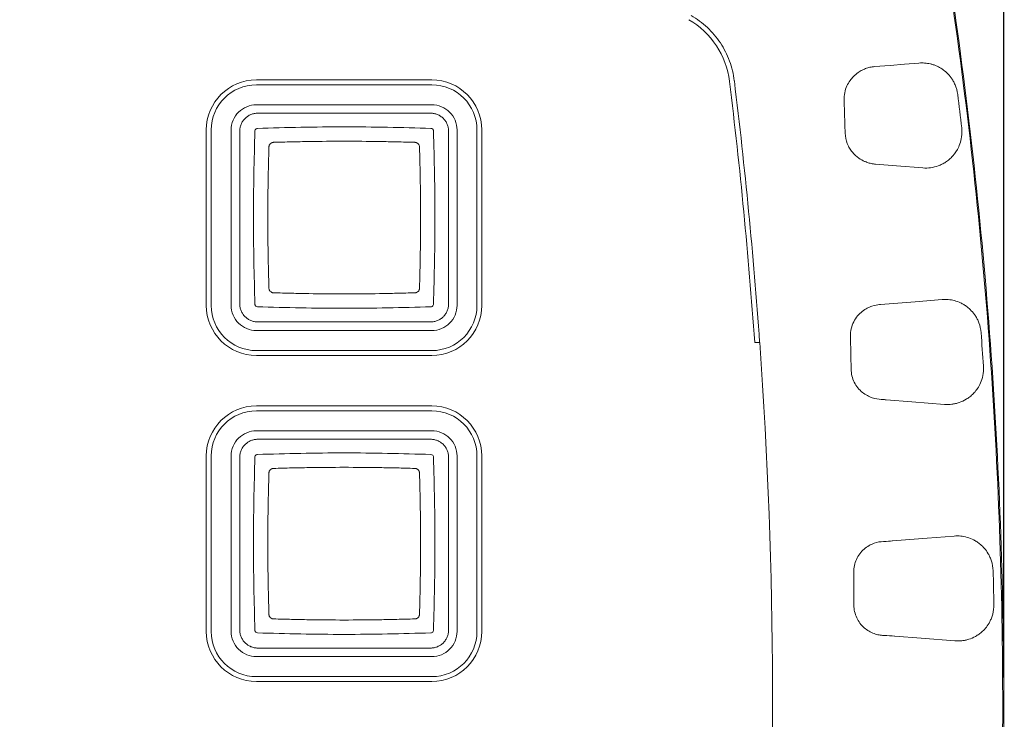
# Model space of a CAD drawing. Header units: inches. Extents: x 0.3 to 21.7, y 0.2 to 16.6.
# Tile 11 of 18: x 10.7 to 12.7, y 11.3 to 12.8. Entities that reach past the tile are written whole.
import ezdxf

# ---------------------------------------------------------------- set-up
doc = ezdxf.new("R2010")
doc.units = ezdxf.units.IN
doc.header["$MEASUREMENT"] = 0
doc.layers.add('DIM', color=176, linetype='Continuous')
doc.styles.add('SLDTEXTSTYLE0', font='TXT', dxfattribs={"width": 0.605})
doc.dimstyles.new('SLDDIMSTYLE0', dxfattribs={"dimtxt": 0.125, "dimasz": 0.118, "dimexe": 0, "dimexo": 0.0625, "dimgap": 0.03125, "dimtad": 0, "dimtih": 1, "dimtoh": 1, "dimdec": 3, "dimrnd": 1e-09, "dimzin": 12, "dimdsep": 46, "dimtxsty": 'SLDTEXTSTYLE0', "dimsah": 1, "dimcen": 0.09, "dimadec": 0, "dimazin": 0, "dimtfac": 1, "dimtdec": 3, "dimtofl": 0, "dimtmove": 0, "dimatfit": 3, "dimfxl": 0, "dimtolj": 1, "dimtzin": 12, "dimarcsym": 0})

# ---------------------------------------------------------------- blocks, each defined once
blk = doc.blocks.new('*D1')
at = {"layer": 'DIM'}
for p, q in [((4.4785, 11.4333), (4.4785, 14.2309)), ((12.6776, 11.4333), (12.6776, 14.2309)), ((4.4785, 14.2009), (8.3008, 14.2009)), ((12.6776, 14.2009), (8.8553, 14.2009))]:
    blk.add_line(p, q, dxfattribs=at)
for points in [[(4.4785, 14.2009), (4.5965, 14.1694), (4.5965, 14.2324)], [(12.6776, 14.2009), (12.5596, 14.2324), (12.5596, 14.1694)]]:
    blk.add_solid(points, dxfattribs=at)
at = {"layer": 'DIM', "insert": (8.3633, 14.2661), "char_height": 0.125, "attachment_point": 1, "style": 'SLDTEXTSTYLE0'}
blk.add_mtext('8.199', dxfattribs=at)

msp = doc.modelspace()

# ---------------------------------------------------------------- linework, layer by layer
at = {"color": 7, "linetype": 'Continuous', "lineweight": 15}
for p, q in [((11.1441, 12.6596), (11.5041, 12.6596)), ((11.1441, 12.6496), (11.5041, 12.6496)), ((11.5041, 12.6085), (11.1441, 12.6085)), ((11.1472, 12.5913), (11.5015, 12.5913)), ((11.0413, 12.1968), (11.0413, 12.5568)), ((11.0513, 12.1968), (11.0513, 12.5568)), ((11.0924, 12.5568), (11.0924, 12.1968)), ((11.11, 12.2), (11.11, 12.5541)), ((11.5386, 12.5541), (11.5386, 12.2)), ((11.5558, 12.1968), (11.5558, 12.5568)), ((11.5968, 12.5568), (11.5968, 12.1968)), ((11.6068, 12.5568), (11.6068, 12.1968)), ((11.5015, 12.1628), (11.1472, 12.1628)), ((11.1441, 12.1451), (11.5041, 12.1451)), ((11.5041, 12.1041), (11.1441, 12.1041)), ((12.177, 12.1209), (12.1666, 12.1209)), ((11.5041, 12.0941), (11.1441, 12.0941)), ((11.1441, 11.9906), (11.5041, 11.9906)), ((11.1441, 11.9806), (11.5041, 11.9806)), ((11.5041, 11.9395), (11.1441, 11.9395)), ((11.1472, 11.9221), (11.5015, 11.9221)), ((11.0413, 11.5278), (11.0413, 11.8878)), ((11.0513, 11.5278), (11.0513, 11.8878)), ((11.0924, 11.8878), (11.0924, 11.5278)), ((11.11, 11.5308), (11.11, 11.885)), ((11.5386, 11.885), (11.5386, 11.5308)), ((11.5558, 11.5278), (11.5558, 11.8878)), ((11.5968, 11.8878), (11.5968, 11.5278)), ((11.6068, 11.8878), (11.6068, 11.5278)), ((11.1441, 11.4761), (11.5041, 11.4761)), ((11.5015, 11.4937), (11.1472, 11.4937)), ((11.5041, 11.4351), (11.1441, 11.4351)), ((11.5041, 11.4251), (11.1441, 11.4251))]:
    msp.add_line(p, q, dxfattribs=at)
at = {"color": 7, "linetype": 'Continuous', "lineweight": 15, "flags": 128}
for points in [[(12.4124, 12.6869), (12.4445, 12.6894), (12.4741, 12.6918), (12.5037, 12.6942)], [(12.5118, 12.4789), (12.4573, 12.4832), (12.4144, 12.4866)], [(12.4245, 12.1987), (12.4956, 12.2044), (12.5514, 12.2089)], [(12.5563, 11.9937), (12.4892, 11.999), (12.4364, 12.0032)], [(12.4495, 11.7134), (12.5203, 11.7191), (12.576, 11.7235)], [(12.5776, 11.5084), (12.5083, 11.514), (12.4539, 11.5183)]]:
    msp.add_lwpolyline(points, dxfattribs=at)
at = {"color": 7, "linetype": 'Continuous', "lineweight": 15}
for centre, radius, start, end in [((11.9463, 12.636), 0.1699, 6.9703, 60.002), ((11.1441, 12.5568), 0.1027, 90, 180), ((11.1441, 12.5568), 0.0927, 90, 180), ((11.5041, 12.5568), 0.1027, 0, 90), ((11.5041, 12.5568), 0.0927, 0, 90), ((1.6221, 11.3733), 10.571, 4.05533, 6.97251), ((1.6221, 11.3733), 10.581, 4.05149, 6.97251), ((11.1441, 12.1968), 0.1027, 180, 270), ((11.1441, 12.1968), 0.0927, 180, 270), ((11.5041, 12.1968), 0.0927, 270, 360), ((11.5041, 12.1968), 0.1027, 270, 360), ((1.6221, 11.3733), 10.5813, 356.40798, 4.05136), ((11.1441, 11.8878), 0.1027, 90, 180), ((11.1441, 11.8878), 0.0927, 90, 180), ((11.5041, 11.8878), 0.1027, 0, 90), ((11.5041, 11.8878), 0.0927, 0, 90), ((11.1441, 11.5278), 0.1027, 180, 270), ((11.1441, 11.5278), 0.0927, 180, 270), ((11.5041, 11.5278), 0.0927, 270, 360), ((11.5041, 11.5278), 0.1027, 270, 360)]:
    msp.add_arc(centre, radius, start, end, dxfattribs=at)
for points, knots in [([(8.5307, 13.5042), (9.5141, 13.5042), (10.4975, 13.5042), (11.6038, 13.5042), (11.7267, 13.5042), (11.9111, 13.5042), (11.9725, 13.5042), (12.0494, 13.5042), (12.0647, 13.5042), (12.0954, 13.5042), (12.111, 13.5041), (12.157, 13.5007), (12.187, 13.4952), (12.2456, 13.478), (12.2745, 13.4661), (12.3281, 13.437), (12.3533, 13.4198), (12.4002, 13.3797), (12.4212, 13.3574), (12.4582, 13.3089), (12.4743, 13.2823), (12.5004, 13.2269), (12.5104, 13.1981), (12.5208, 13.1533), (12.5232, 13.1381), (12.5285, 13.1078), (12.5311, 13.0926), (12.544, 13.0169), (12.5538, 12.9562), (12.5998, 12.6523), (12.6278, 12.4078), (12.666, 11.918), (12.6762, 11.6726), (12.6788, 11.1807), (12.6711, 10.9352), (12.6381, 10.4451), (12.6126, 10.2003), (12.5698, 9.8958), (12.5607, 9.835), (12.5462, 9.7439), (12.5412, 9.7136), (12.531, 9.6529), (12.5263, 9.6227), (12.5083, 9.5319), (12.4829, 9.4733), (12.4287, 9.3979), (12.4076, 9.3744), (12.3613, 9.333), (12.3363, 9.3148), (12.255, 9.2686), (12.1946, 9.2497), (12.101, 9.2415), (12.0698, 9.2425), (12.0074, 9.2425), (11.9762, 9.2425), (11.8204, 9.2425), (11.6957, 9.2425), (11.0721, 9.2425), (10.5733, 9.2425), (9.8251, 9.2425), (9.5757, 9.2425), (9.2016, 9.2425), (9.0769, 9.2425), (8.8898, 9.2425), (8.8275, 9.2425), (8.7339, 9.2425), (8.7028, 9.2425), (8.656, 9.2425), (8.6404, 9.2425), (8.6092, 9.2425), (8.5934, 9.2425), (8.5781, 9.2425)], [0.5, 0.5, 0.5, 0.5, 0.625, 0.625, 0.640625, 0.640625, 0.6484375, 0.6484375, 0.6503906, 0.6503906, 0.6523438, 0.6523438, 0.65625, 0.65625, 0.6601563, 0.6601563, 0.6640625, 0.6640625, 0.6679688, 0.6679688, 0.671875, 0.671875, 0.6757813, 0.6757813, 0.6777344, 0.6777344, 0.6796875, 0.6796875, 0.6875, 0.6875, 0.71875, 0.71875, 0.75, 0.75, 0.78125, 0.78125, 0.8125, 0.8125, 0.8203125, 0.8203125, 0.8242188, 0.8242188, 0.828125, 0.828125, 0.8359375, 0.8359375, 0.8398438, 0.8398438, 0.84375, 0.84375, 0.8515625, 0.8515625, 0.8554688, 0.8554688, 0.859375, 0.859375, 0.875, 0.875, 0.9375, 0.9375, 0.96875, 0.96875, 0.984375, 0.984375, 0.9921875, 0.9921875, 0.9960938, 0.9960938, 0.9980469, 0.9980469, 1, 1, 1, 1]), ([(8.5781, 13.5021), (9.5526, 13.5021), (10.6489, 13.5021), (11.7451, 13.5021), (11.9278, 13.5021), (11.9888, 13.5021), (12.0649, 13.5021), (12.0801, 13.5022), (12.1029, 13.5019), (12.1105, 13.5018), (12.1257, 13.501), (12.1332, 13.5003), (12.1557, 13.4979), (12.1707, 13.4955), (12.2004, 13.4891), (12.2152, 13.485), (12.2588, 13.4706), (12.2864, 13.4582), (12.3255, 13.4353), (12.3382, 13.427), (12.3627, 13.4089), (12.3747, 13.3991), (12.4084, 13.3683), (12.4285, 13.3456), (12.455, 13.3084), (12.4633, 13.2954), (12.4783, 13.2688), (12.4851, 13.2551), (12.4971, 13.2273), (12.5024, 13.2131), (12.5114, 13.1841), (12.5152, 13.1692), (12.5196, 13.1466), (12.521, 13.1391), (12.5236, 13.1239), (12.5249, 13.1164), (12.5288, 13.0937), (12.5314, 13.0786), (12.5442, 13.0029), (12.5538, 12.9423), (12.5812, 12.7602), (12.5972, 12.6383), (12.6248, 12.3945), (12.6364, 12.2726), (12.6644, 11.9067), (12.6743, 11.6627), (12.6765, 11.1745), (12.6688, 10.9304), (12.6357, 10.4419), (12.6102, 10.1973), (12.5673, 9.8933), (12.5582, 9.8326), (12.5437, 9.7416), (12.5387, 9.7114), (12.5311, 9.6659), (12.5286, 9.6508), (12.5247, 9.6281), (12.5234, 9.6205), (12.5207, 9.6054), (12.5193, 9.5979), (12.5116, 9.5604), (12.5023, 9.5312), (12.4837, 9.4887), (12.4766, 9.4747), (12.4612, 9.4478), (12.4528, 9.4348), (12.4346, 9.4099), (12.4249, 9.3979), (12.4041, 9.375), (12.3929, 9.364), (12.358, 9.333), (12.3329, 9.3151), (12.2925, 9.2924), (12.2784, 9.2855), (12.2498, 9.2733), (12.2352, 9.268), (12.191, 9.2545), (12.1606, 9.2486), (12.1217, 9.2454), (12.1139, 9.245), (12.0983, 9.2445), (12.0905, 9.2444), (12.0671, 9.2444), (12.0516, 9.2446), (12.0048, 9.2446), (11.8491, 9.2446), (10.6964, 9.2446), (9.5749, 9.2446), (8.5781, 9.2446)], [0, 0, 0, 0, 0.25, 0.28125, 0.28125, 0.296875, 0.296875, 0.300781, 0.300781, 0.302734, 0.302734, 0.304688, 0.304688, 0.308594, 0.308594, 0.3125, 0.3125, 0.320313, 0.320313, 0.324219, 0.324219, 0.328125, 0.328125, 0.335938, 0.335938, 0.339844, 0.339844, 0.34375, 0.34375, 0.347656, 0.347656, 0.351563, 0.351563, 0.353516, 0.353516, 0.355469, 0.355469, 0.359375, 0.359375, 0.375, 0.375, 0.40625, 0.40625, 0.4375, 0.4375, 0.5, 0.5, 0.5625, 0.5625, 0.625, 0.625, 0.640625, 0.640625, 0.648438, 0.648438, 0.652344, 0.652344, 0.654297, 0.654297, 0.65625, 0.65625, 0.664063, 0.664063, 0.667969, 0.667969, 0.671875, 0.671875, 0.675781, 0.675781, 0.679688, 0.679688, 0.6875, 0.6875, 0.691406, 0.691406, 0.695313, 0.695313, 0.703125, 0.703125, 0.705078, 0.705078, 0.707031, 0.707031, 0.710938, 0.710938, 0.71875, 0.75, 1, 1, 1, 1]), ([(12.1248, 12.6578), (12.1231, 12.6717), (12.1198, 12.6852), (12.1101, 12.7114), (12.1039, 12.7238), (12.0886, 12.7468), (12.0795, 12.7576), (12.0594, 12.7765), (12.0483, 12.7848), (12.0362, 12.7918)], [0, 0, 0, 0, 0.25, 0.25, 0.5, 0.5, 0.75, 0.75, 1, 1, 1, 1]), ([(12.5037, 12.6942), (12.5075, 12.6945), (12.5114, 12.6945), (12.5191, 12.6939), (12.523, 12.6933), (12.529, 12.6919), (12.531, 12.6913), (12.5351, 12.69), (12.5371, 12.6892), (12.5413, 12.6874), (12.5434, 12.6864), (12.5476, 12.6841), (12.5497, 12.6828), (12.5519, 12.6813)], [0.003285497, 0.003285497, 0.003285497, 0.003285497, 0.003960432, 0.003960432, 0.004635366, 0.004635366, 0.004972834, 0.004972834, 0.005310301, 0.005310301, 0.005647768, 0.005647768, 0.005985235, 0.005985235, 0.005985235, 0.005985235]), ([(12.3693, 12.6664), (12.37, 12.6671), (12.3707, 12.6678), (12.3713, 12.6684), (12.372, 12.6691), (12.3727, 12.6697), (12.3733, 12.6702), (12.3744, 12.6712), (12.3755, 12.672), (12.3764, 12.6728)], [0.0000000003, 0.0000000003, 0.0000000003, 0.0000000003, 0.0001254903, 0.0001254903, 0.0001254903, 0.0002509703, 0.0002509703, 0.0002509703, 0.0004605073, 0.0004605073, 0.0004605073, 0.0004605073]), ([(12.3764, 12.6728), (12.3793, 12.6751), (12.3823, 12.677), (12.3881, 12.6803), (12.3911, 12.6816), (12.3971, 12.6839), (12.4001, 12.6848), (12.4062, 12.6861), (12.4093, 12.6866), (12.4124, 12.6869)], [0.001566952, 0.001566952, 0.001566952, 0.001566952, 0.002117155, 0.002117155, 0.002667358, 0.002667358, 0.003217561, 0.003217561, 0.003767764, 0.003767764, 0.003767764, 0.003767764]), ([(12.5519, 12.6813), (12.5549, 12.6792), (12.5579, 12.6768), (12.5639, 12.6711), (12.5668, 12.6678), (12.5712, 12.6618), (12.5726, 12.6596), (12.5753, 12.6549), (12.5766, 12.6523), (12.5802, 12.6438), (12.5823, 12.6369), (12.5832, 12.6296)], [0, 0, 0, 0, 0.25, 0.25, 0.5, 0.5, 0.625, 0.625, 0.75, 0.75, 1, 1, 1, 1]), ([(12.35, 12.6179), (12.3498, 12.6232), (12.3503, 12.6283), (12.3524, 12.6383), (12.3539, 12.6429), (12.3597, 12.6554), (12.3647, 12.6618), (12.3693, 12.6664)], [0, 0, 0, 0, 0.25, 0.25, 0.5, 0.5, 1, 1, 1, 1]), ([(11.1441, 12.6085), (11.1373, 12.6085), (11.1305, 12.6072), (11.118, 12.602), (11.1123, 12.5982), (11.1027, 12.5886), (11.0989, 12.5829), (11.0937, 12.5704), (11.0924, 12.5636), (11.0924, 12.5568)], [0, 0, 0, 0, 0.25, 0.25, 0.5, 0.5, 0.75, 0.75, 1, 1, 1, 1]), ([(11.5558, 12.5568), (11.5558, 12.5636), (11.5544, 12.5704), (11.5492, 12.5829), (11.5454, 12.5886), (11.5358, 12.5982), (11.5301, 12.602), (11.5176, 12.6072), (11.5108, 12.6085), (11.5041, 12.6085)], [0, 0, 0, 0, 0.25, 0.25, 0.5, 0.5, 0.75, 0.75, 1, 1, 1, 1]), ([(12.3523, 12.55), (12.352, 12.5575), (12.3518, 12.565), (12.3515, 12.5724), (12.3513, 12.58), (12.351, 12.5876), (12.3508, 12.5952), (12.3505, 12.6027), (12.3503, 12.6103), (12.35, 12.6179)], [0, 0, 0, 0, 0.000571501, 0.000571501, 0.000571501, 0.001151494, 0.001151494, 0.001151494, 0.001731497, 0.001731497, 0.001731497, 0.001731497]), ([(11.11, 12.5541), (11.1101, 12.5553), (11.1101, 12.5578), (11.1107, 12.5614), (11.1116, 12.5649), (11.1132, 12.5695), (11.1161, 12.5749), (11.1207, 12.5805), (11.1264, 12.5852), (11.1329, 12.5886), (11.1399, 12.5909), (11.1447, 12.5911), (11.1472, 12.5913)], [0, 0, 0, 0, 0.062928, 0.125203, 0.187431, 0.250218, 0.374994, 0.500146, 0.624922, 0.750075, 0.874754, 1, 1, 1, 1]), ([(11.5015, 12.5913), (11.5027, 12.5912), (11.5052, 12.5912), (11.5088, 12.5906), (11.5123, 12.5897), (11.5169, 12.5881), (11.5223, 12.5852), (11.5279, 12.5806), (11.5326, 12.5749), (11.536, 12.5684), (11.5382, 12.5614), (11.5385, 12.5566), (11.5386, 12.5541)], [0, 0, 0, 0, 0.062928, 0.125203, 0.187431, 0.250218, 0.374994, 0.500146, 0.624922, 0.750075, 0.874754, 1, 1, 1, 1]), ([(11.1412, 12.555), (11.1395, 12.4958), (11.1381, 12.4364), (11.1381, 12.3177), (11.1395, 12.2583), (11.1412, 12.199)], [0, 0, 0, 0, 0.5, 0.5, 1, 1, 1, 1]), ([(11.1452, 12.5599), (11.1443, 12.5597), (11.1434, 12.5592), (11.1428, 12.5585), (11.1418, 12.5576), (11.1413, 12.5563), (11.1412, 12.555)], [0, 0, 0, 0, 0.0000688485, 0.0000688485, 0.0000688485, 0.000164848, 0.000164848, 0.000164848, 0.000164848]), ([(11.5024, 12.56), (11.4432, 12.5618), (11.3837, 12.5632), (11.2649, 12.5632), (11.2055, 12.5618), (11.1462, 12.56)], [0, 0, 0, 0, 0.5, 0.5, 1, 1, 1, 1]), ([(11.5073, 12.5561), (11.507, 12.557), (11.5066, 12.5579), (11.5059, 12.5585), (11.505, 12.5594), (11.5037, 12.56), (11.5024, 12.56)], [0, 0, 0, 0, 0.000068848, 0.000068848, 0.000068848, 0.000164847, 0.000164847, 0.000164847, 0.000164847]), ([(11.5074, 12.199), (11.5092, 12.2583), (11.5106, 12.3177), (11.5106, 12.4364), (11.5092, 12.4958), (11.5074, 12.555)], [0, 0, 0, 0, 0.5, 0.5, 1, 1, 1, 1]), ([(12.3919, 12.4924), (12.3883, 12.494), (12.3843, 12.4961), (12.3756, 12.5022), (12.3711, 12.5061), (12.3649, 12.5137), (12.363, 12.5164), (12.3595, 12.5222), (12.3579, 12.5254), (12.354, 12.5354), (12.3525, 12.5427), (12.3523, 12.55)], [0, 0, 0, 0, 0.25, 0.25, 0.5, 0.5, 0.625, 0.625, 0.75, 0.75, 1, 1, 1, 1]), ([(12.5918, 12.5518), (12.5917, 12.5455), (12.5909, 12.5399), (12.5885, 12.5301), (12.5869, 12.5259), (12.5817, 12.5144), (12.5776, 12.5086), (12.5733, 12.5037)], [0, 0, 0, 0, 0.25, 0.25, 0.5, 0.5, 1, 1, 1, 1]), ([(11.1794, 12.5315), (11.1788, 12.5314), (11.1775, 12.5313), (11.1752, 12.5305), (11.1725, 12.5288), (11.1708, 12.5261), (11.17, 12.5238), (11.1699, 12.5225), (11.1698, 12.5219)], [0, 0, 0, 0, 0.125307, 0.250549, 0.499795, 0.748949, 0.874442, 1, 1, 1, 1]), ([(11.1794, 12.5315), (11.1917, 12.5318), (11.2159, 12.5324), (11.2642, 12.5333), (11.3243, 12.5339), (11.3845, 12.5333), (11.4328, 12.5324), (11.4569, 12.5318), (11.4693, 12.5315)], [0, 0, 0, 0, 0.127967, 0.250005, 0.5, 0.749995, 0.872054, 1, 1, 1, 1]), ([(11.4788, 12.5219), (11.4788, 12.5225), (11.4787, 12.5238), (11.4779, 12.5261), (11.4761, 12.5288), (11.4735, 12.5305), (11.4711, 12.5313), (11.4699, 12.5314), (11.4693, 12.5315)], [0, 0, 0, 0, 0.125558, 0.251051, 0.500205, 0.749451, 0.874693, 1, 1, 1, 1]), ([(11.1698, 12.2322), (11.1695, 12.2445), (11.1689, 12.2686), (11.1679, 12.3169), (11.1674, 12.377), (11.1679, 12.4371), (11.1689, 12.4854), (11.1695, 12.5095), (11.1698, 12.5219)], [0, 0, 0, 0, 0.1279446, 0.2500052, 0.5000004, 0.7499951, 0.8720349, 1, 1, 1, 1]), ([(11.4788, 12.5219), (11.4792, 12.5095), (11.4798, 12.4854), (11.4807, 12.4371), (11.4813, 12.377), (11.4807, 12.3169), (11.4798, 12.2686), (11.4792, 12.2445), (11.4788, 12.2322)], [0, 0, 0, 0, 0.127942, 0.250005, 0.5, 0.749995, 0.872052, 1, 1, 1, 1]), ([(12.397, 12.4904), (12.3965, 12.4906), (12.3961, 12.4907), (12.3957, 12.4909), (12.3953, 12.491), (12.3948, 12.4912), (12.3944, 12.4914), (12.3936, 12.4917), (12.3928, 12.4921), (12.3919, 12.4924)], [0, 0, 0, 0, 0.0000752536, 0.0000752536, 0.0000752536, 0.0001505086, 0.0001505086, 0.0001505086, 0.0002851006, 0.0002851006, 0.0002851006, 0.0002851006]), ([(12.4144, 12.4866), (12.4116, 12.4868), (12.4087, 12.4873), (12.4029, 12.4885), (12.3999, 12.4893), (12.397, 12.4904)], [0.0029505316, 0.0029505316, 0.0029505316, 0.0029505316, 0.0034432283, 0.0034432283, 0.0039359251, 0.0039359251, 0.0039359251, 0.0039359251]), ([(12.5733, 12.5037), (12.5708, 12.5009), (12.5684, 12.4986), (12.5634, 12.4944), (12.5609, 12.4925), (12.5559, 12.4892), (12.5534, 12.4878), (12.5484, 12.4853), (12.5458, 12.4842), (12.538, 12.4813), (12.5329, 12.4801), (12.5224, 12.4787), (12.5172, 12.4785), (12.5118, 12.4789)], [0.001170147, 0.001170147, 0.001170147, 0.001170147, 0.001643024, 0.001643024, 0.0021159, 0.0021159, 0.002588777, 0.002588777, 0.003061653, 0.003061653, 0.004007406, 0.004007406, 0.004953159, 0.004953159, 0.004953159, 0.004953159]), ([(11.1698, 12.2322), (11.1699, 12.2316), (11.17, 12.2303), (11.1708, 12.2279), (11.1725, 12.2253), (11.1752, 12.2236), (11.1775, 12.2228), (11.1788, 12.2227), (11.1794, 12.2226)], [0, 0, 0, 0, 0.125558, 0.251051, 0.500205, 0.749451, 0.874693, 1, 1, 1, 1]), ([(11.4693, 12.2226), (11.4699, 12.2227), (11.4711, 12.2228), (11.4735, 12.2236), (11.4761, 12.2253), (11.4779, 12.228), (11.4787, 12.2303), (11.4788, 12.2316), (11.4788, 12.2322)], [0, 0, 0, 0, 0.125558, 0.251051, 0.500205, 0.749451, 0.874693, 1, 1, 1, 1]), ([(11.4693, 12.2226), (11.4569, 12.2223), (11.4328, 12.2217), (11.3845, 12.2207), (11.3243, 12.2201), (11.2642, 12.2207), (11.2159, 12.2217), (11.1917, 12.2223), (11.1794, 12.2226)], [0, 0, 0, 0, 0.127942, 0.250005, 0.5, 0.749995, 0.872046, 1, 1, 1, 1]), ([(12.5514, 12.2089), (12.5555, 12.2092), (12.5597, 12.2092), (12.568, 12.2084), (12.5722, 12.2077), (12.5806, 12.2055), (12.5848, 12.204), (12.5913, 12.2009), (12.5935, 12.1997), (12.5979, 12.1971), (12.6002, 12.1956), (12.6025, 12.1938)], [0.003755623, 0.003755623, 0.003755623, 0.003755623, 0.004488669, 0.004488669, 0.005221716, 0.005221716, 0.005954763, 0.005954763, 0.006321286, 0.006321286, 0.006687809, 0.006687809, 0.006687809, 0.006687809]), ([(11.0924, 12.1968), (11.0924, 12.1901), (11.0937, 12.1833), (11.0989, 12.1708), (11.1027, 12.1651), (11.1123, 12.1555), (11.118, 12.1517), (11.1305, 12.1465), (11.1373, 12.1451), (11.1441, 12.1451)], [0, 0, 0, 0, 0.25, 0.25, 0.5, 0.5, 0.75, 0.75, 1, 1, 1, 1]), ([(11.1472, 12.1628), (11.1459, 12.1628), (11.1435, 12.1629), (11.1399, 12.1635), (11.1364, 12.1644), (11.1318, 12.166), (11.1264, 12.1689), (11.1207, 12.1735), (11.1161, 12.1792), (11.1127, 12.1856), (11.1104, 12.1927), (11.1102, 12.1975), (11.11, 12.2)], [0, 0, 0, 0, 0.062928, 0.125203, 0.187431, 0.250218, 0.374994, 0.500146, 0.624922, 0.750075, 0.874754, 1, 1, 1, 1]), ([(11.1414, 12.1979), (11.1416, 12.1971), (11.1421, 12.1962), (11.1428, 12.1955), (11.1437, 12.1946), (11.145, 12.1941), (11.1462, 12.194)], [0, 0, 0, 0, 0.0000688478, 0.0000688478, 0.0000688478, 0.000164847, 0.000164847, 0.000164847, 0.000164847]), ([(11.1462, 12.194), (11.2055, 12.1922), (11.2649, 12.1908), (11.3837, 12.1908), (11.4432, 12.1922), (11.5024, 12.194)], [0, 0, 0, 0, 0.5, 0.5, 1, 1, 1, 1]), ([(11.5386, 12.2), (11.5386, 12.1987), (11.5385, 12.1963), (11.538, 12.1927), (11.5371, 12.1892), (11.5355, 12.1846), (11.5326, 12.1792), (11.5279, 12.1735), (11.5223, 12.1689), (11.5158, 12.1654), (11.5088, 12.1632), (11.5039, 12.1629), (11.5015, 12.1628)], [0, 0, 0, 0, 0.062928, 0.125203, 0.187431, 0.250218, 0.374994, 0.500146, 0.624922, 0.750075, 0.874754, 1, 1, 1, 1]), ([(11.5035, 12.1942), (11.5044, 12.1944), (11.5052, 12.1949), (11.5059, 12.1956), (11.5068, 12.1965), (11.5074, 12.1978), (11.5074, 12.199)], [0, 0, 0, 0, 0.0000688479, 0.0000688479, 0.0000688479, 0.000164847, 0.000164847, 0.000164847, 0.000164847]), ([(11.5041, 12.1451), (11.5108, 12.1451), (11.5176, 12.1465), (11.5301, 12.1517), (11.5358, 12.1555), (11.5454, 12.1651), (11.5492, 12.1708), (11.5544, 12.1833), (11.5558, 12.1901), (11.5558, 12.1968)], [0, 0, 0, 0, 0.25, 0.25, 0.5, 0.5, 0.75, 0.75, 1, 1, 1, 1]), ([(12.3631, 12.1337), (12.363, 12.1389), (12.3636, 12.1439), (12.3658, 12.1539), (12.3676, 12.1587), (12.372, 12.1675), (12.3748, 12.1716), (12.3807, 12.1788), (12.384, 12.1819), (12.3942, 12.1898), (12.4011, 12.1931), (12.4133, 12.1972), (12.4186, 12.1981), (12.4228, 12.1985)], [0, 0, 0, 0, 0.125, 0.125, 0.25, 0.25, 0.375, 0.375, 0.5, 0.5, 0.75, 0.75, 1, 1, 1, 1]), ([(12.4228, 12.1985), (12.4229, 12.1985), (12.4229, 12.1985), (12.4229, 12.1985), (12.423, 12.1985), (12.423, 12.1985), (12.4231, 12.1985), (12.4231, 12.1985), (12.4232, 12.1985), (12.4233, 12.1985)], [0.00000000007, 0.00000000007, 0.00000000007, 0.00000000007, 0.00000685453, 0.00000685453, 0.00000685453, 0.00001370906, 0.00001370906, 0.00001370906, 0.00002734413, 0.00002734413, 0.00002734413, 0.00002734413]), ([(12.6025, 12.1938), (12.6054, 12.1916), (12.6083, 12.189), (12.6139, 12.183), (12.6167, 12.1796), (12.6208, 12.1734), (12.6221, 12.1712), (12.6245, 12.1663), (12.6257, 12.1637), (12.6289, 12.155), (12.6306, 12.1481), (12.6311, 12.1408)], [0, 0, 0, 0, 0.25, 0.25, 0.5, 0.5, 0.625, 0.625, 0.75, 0.75, 1, 1, 1, 1]), ([(12.3644, 12.0658), (12.3643, 12.0733), (12.3642, 12.0808), (12.364, 12.0883), (12.3639, 12.0958), (12.3637, 12.1034), (12.3636, 12.111), (12.3634, 12.1185), (12.3633, 12.1261), (12.3631, 12.1337)], [0, 0, 0, 0, 0.0005715, 0.0005715, 0.0005715, 0.001148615, 0.001148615, 0.001148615, 0.001725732, 0.001725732, 0.001725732, 0.001725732]), ([(12.4258, 12.0039), (12.4206, 12.0042), (12.4146, 12.005), (12.4013, 12.0094), (12.3942, 12.013), (12.3843, 12.021), (12.3813, 12.0241), (12.3756, 12.031), (12.3731, 12.0349), (12.369, 12.043), (12.3674, 12.0474), (12.3651, 12.0565), (12.3645, 12.0611), (12.3644, 12.0658)], [0, 0, 0, 0, 0.25, 0.25, 0.5, 0.5, 0.625, 0.625, 0.75, 0.75, 0.875, 0.875, 1, 1, 1, 1]), ([(12.6362, 12.0668), (12.6361, 12.06), (12.6351, 12.0539), (12.6324, 12.0433), (12.6306, 12.0387), (12.6247, 12.0268), (12.6201, 12.0208), (12.6153, 12.0159)], [0, 0, 0, 0, 0.25, 0.25, 0.5, 0.5, 1, 1, 1, 1]), ([(12.636, 12.0722), (12.6361, 12.0713), (12.6362, 12.0695), (12.6362, 12.0677), (12.6362, 12.0668)], [0, 0, 0, 0, 0.498078, 1, 1, 1, 1]), ([(12.4356, 12.0033), (12.4348, 12.0033), (12.434, 12.0034), (12.4331, 12.0035), (12.4323, 12.0035), (12.4314, 12.0036), (12.4304, 12.0036), (12.429, 12.0037), (12.4274, 12.0038), (12.4258, 12.0039)], [0, 0, 0, 0, 0.0001433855, 0.0001433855, 0.0001433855, 0.0002867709, 0.0002867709, 0.0002867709, 0.0005111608, 0.0005111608, 0.0005111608, 0.0005111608]), ([(12.4364, 12.0032), (12.4364, 12.0032), (12.4363, 12.0032), (12.4362, 12.0032), (12.4362, 12.0032), (12.4361, 12.0032), (12.436, 12.0032), (12.4359, 12.0033), (12.4357, 12.0033), (12.4356, 12.0033)], [0, 0, 0, 0, 0.00001316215, 0.00001316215, 0.00001316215, 0.0000263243, 0.0000263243, 0.0000263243, 0.00005260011, 0.00005260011, 0.00005260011, 0.00005260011]), ([(12.6153, 12.0159), (12.6128, 12.0134), (12.6104, 12.0112), (12.6056, 12.0074), (12.6031, 12.0058), (12.5958, 12.0013), (12.591, 11.9991), (12.5835, 11.9966), (12.5811, 11.9959), (12.5761, 11.9947), (12.5736, 11.9943), (12.5662, 11.9934), (12.5612, 11.9933), (12.5563, 11.9937)], [0.001165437, 0.001165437, 0.001165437, 0.001165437, 0.001611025, 0.001611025, 0.002056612, 0.002056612, 0.002947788, 0.002947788, 0.003393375, 0.003393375, 0.003838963, 0.003838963, 0.004730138, 0.004730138, 0.004730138, 0.004730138]), ([(11.1441, 11.9395), (11.1373, 11.9395), (11.1305, 11.9382), (11.118, 11.933), (11.1123, 11.9292), (11.1027, 11.9196), (11.0989, 11.9139), (11.0937, 11.9014), (11.0924, 11.8946), (11.0924, 11.8878)], [0, 0, 0, 0, 0.25, 0.25, 0.5, 0.5, 0.75, 0.75, 1, 1, 1, 1]), ([(11.11, 11.885), (11.1101, 11.8862), (11.1101, 11.8887), (11.1107, 11.8923), (11.1116, 11.8958), (11.1132, 11.9004), (11.1161, 11.9058), (11.1207, 11.9114), (11.1264, 11.9161), (11.1329, 11.9195), (11.1399, 11.9217), (11.1447, 11.922), (11.1472, 11.9221)], [0, 0, 0, 0, 0.062928, 0.125203, 0.187431, 0.250218, 0.374994, 0.500146, 0.624922, 0.750075, 0.874754, 1, 1, 1, 1]), ([(11.5015, 11.9221), (11.5027, 11.9221), (11.5052, 11.922), (11.5088, 11.9215), (11.5123, 11.9206), (11.5169, 11.919), (11.5223, 11.9161), (11.5279, 11.9114), (11.5326, 11.9058), (11.536, 11.8993), (11.5382, 11.8923), (11.5385, 11.8874), (11.5386, 11.885)], [0, 0, 0, 0, 0.062928, 0.125203, 0.187431, 0.250218, 0.374994, 0.500146, 0.624922, 0.750075, 0.874754, 1, 1, 1, 1]), ([(11.5558, 11.8878), (11.5558, 11.8946), (11.5544, 11.9014), (11.5492, 11.9139), (11.5454, 11.9196), (11.5358, 11.9292), (11.5301, 11.933), (11.5176, 11.9382), (11.5108, 11.9395), (11.5041, 11.9395)], [0, 0, 0, 0, 0.25, 0.25, 0.5, 0.5, 0.75, 0.75, 1, 1, 1, 1]), ([(11.1412, 11.8859), (11.1395, 11.8267), (11.1381, 11.7673), (11.1381, 11.6485), (11.1395, 11.5891), (11.1412, 11.5299)], [0, 0, 0, 0, 0.5, 0.5, 1, 1, 1, 1]), ([(11.1452, 11.8908), (11.1443, 11.8905), (11.1434, 11.8901), (11.1428, 11.8894), (11.1418, 11.8885), (11.1413, 11.8872), (11.1412, 11.8859)], [0, 0, 0, 0, 0.0000688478, 0.0000688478, 0.0000688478, 0.000164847, 0.000164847, 0.000164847, 0.000164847]), ([(11.5024, 11.8909), (11.4432, 11.8927), (11.3837, 11.8941), (11.2649, 11.8941), (11.2055, 11.8927), (11.1462, 11.8909)], [0, 0, 0, 0, 0.5, 0.5, 1, 1, 1, 1]), ([(11.5073, 11.887), (11.507, 11.8879), (11.5066, 11.8887), (11.5059, 11.8894), (11.505, 11.8903), (11.5037, 11.8909), (11.5024, 11.8909)], [0, 0, 0, 0, 0.0000688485, 0.0000688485, 0.0000688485, 0.000164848, 0.000164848, 0.000164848, 0.000164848]), ([(11.5074, 11.5299), (11.5092, 11.5891), (11.5106, 11.6485), (11.5106, 11.7673), (11.5092, 11.8267), (11.5074, 11.8859)], [0, 0, 0, 0, 0.5, 0.5, 1, 1, 1, 1]), ([(11.1794, 11.8623), (11.1788, 11.8623), (11.1775, 11.8622), (11.1752, 11.8614), (11.1725, 11.8596), (11.1708, 11.857), (11.17, 11.8546), (11.1699, 11.8534), (11.1698, 11.8528)], [0, 0, 0, 0, 0.125307, 0.250549, 0.499795, 0.748949, 0.874442, 1, 1, 1, 1]), ([(11.1794, 11.8623), (11.1917, 11.8627), (11.2159, 11.8633), (11.2642, 11.8642), (11.3243, 11.8648), (11.3845, 11.8642), (11.4328, 11.8633), (11.4569, 11.8627), (11.4693, 11.8623)], [0, 0, 0, 0, 0.127946, 0.250005, 0.5, 0.749995, 0.872034, 1, 1, 1, 1]), ([(11.4788, 11.8528), (11.4788, 11.8534), (11.4787, 11.8546), (11.4779, 11.857), (11.4761, 11.8596), (11.4735, 11.8614), (11.4711, 11.8622), (11.4699, 11.8623), (11.4693, 11.8623)], [0, 0, 0, 0, 0.125558, 0.251051, 0.500205, 0.749451, 0.874693, 1, 1, 1, 1]), ([(11.1698, 11.5631), (11.1695, 11.5754), (11.1689, 11.5995), (11.1679, 11.6478), (11.1674, 11.7079), (11.1679, 11.768), (11.1689, 11.8163), (11.1695, 11.8404), (11.1698, 11.8528)], [0, 0, 0, 0, 0.127941, 0.250005, 0.5, 0.749995, 0.872047, 1, 1, 1, 1]), ([(11.4788, 11.8528), (11.4792, 11.8404), (11.4798, 11.8163), (11.4807, 11.768), (11.4813, 11.7079), (11.4807, 11.6478), (11.4798, 11.5995), (11.4792, 11.5754), (11.4788, 11.5631)], [0, 0, 0, 0, 0.1279656, 0.2500052, 0.5000004, 0.7499951, 0.8720547, 1, 1, 1, 1]), ([(12.576, 11.7235), (12.5804, 11.7239), (12.5848, 11.7238), (12.5937, 11.723), (12.5981, 11.7221), (12.607, 11.7195), (12.6115, 11.7178), (12.6183, 11.7143), (12.6205, 11.713), (12.6251, 11.7099), (12.6274, 11.7082), (12.6298, 11.7062)], [0.003543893, 0.003543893, 0.003543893, 0.003543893, 0.004328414, 0.004328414, 0.005112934, 0.005112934, 0.005897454, 0.005897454, 0.006289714, 0.006289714, 0.006681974, 0.006681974, 0.006681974, 0.006681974]), ([(12.3697, 11.6494), (12.3697, 11.654), (12.3702, 11.6585), (12.3721, 11.6673), (12.3735, 11.6716), (12.3792, 11.6839), (12.3847, 11.6911), (12.3943, 11.6994), (12.3977, 11.7018), (12.4046, 11.7058), (12.4081, 11.7074), (12.4185, 11.7111), (12.425, 11.7121), (12.4308, 11.7123)], [0, 0, 0, 0, 0.125, 0.125, 0.25, 0.25, 0.5, 0.5, 0.625, 0.625, 0.75, 0.75, 1, 1, 1, 1]), ([(12.449, 11.7134), (12.4491, 11.7134), (12.4491, 11.7134), (12.4491, 11.7134), (12.4492, 11.7134), (12.4492, 11.7134), (12.4493, 11.7134), (12.4493, 11.7134), (12.4494, 11.7134), (12.4495, 11.7134)], [0.00000000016, 0.00000000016, 0.00000000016, 0.00000000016, 0.00000687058, 0.00000687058, 0.00000687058, 0.00001374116, 0.00001374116, 0.00001374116, 0.00002747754, 0.00002747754, 0.00002747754, 0.00002747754]), ([(12.6298, 11.7062), (12.6326, 11.7039), (12.6354, 11.7012), (12.6407, 11.6949), (12.6433, 11.6914), (12.6471, 11.685), (12.6482, 11.6828), (12.6505, 11.6778), (12.6515, 11.6751), (12.6543, 11.6663), (12.6557, 11.6594), (12.6559, 11.652)], [0, 0, 0, 0, 0.25, 0.25, 0.5, 0.5, 0.625, 0.625, 0.75, 0.75, 1, 1, 1, 1]), ([(12.3702, 11.5815), (12.3701, 11.589), (12.3701, 11.5965), (12.37, 11.604), (12.37, 11.6116), (12.37, 11.6192), (12.3699, 11.6267), (12.3699, 11.6343), (12.3698, 11.6419), (12.3697, 11.6494)], [0, 0, 0, 0, 0.0005715, 0.0005715, 0.0005715, 0.00114808, 0.00114808, 0.00114808, 0.00172466, 0.00172466, 0.00172466, 0.00172466]), ([(12.4312, 11.5195), (12.4282, 11.5196), (12.4251, 11.52), (12.4185, 11.5212), (12.415, 11.5221), (12.4081, 11.5246), (12.4046, 11.5262), (12.3978, 11.5302), (12.3944, 11.5326), (12.385, 11.5409), (12.3796, 11.5479), (12.3741, 11.5598), (12.3726, 11.5641), (12.3707, 11.5727), (12.3702, 11.5771), (12.3702, 11.5815)], [0, 0, 0, 0, 0.125, 0.125, 0.25, 0.25, 0.375, 0.375, 0.5, 0.5, 0.75, 0.75, 0.875, 0.875, 1, 1, 1, 1]), ([(12.6575, 11.5835), (12.6576, 11.5761), (12.6566, 11.5691), (12.6543, 11.5602), (12.6533, 11.5575), (12.6513, 11.5524), (12.6503, 11.5501), (12.6469, 11.5436), (12.6444, 11.5399), (12.6394, 11.5334), (12.6367, 11.5306), (12.6341, 11.5281)], [0, 0, 0, 0, 0.25, 0.25, 0.375, 0.375, 0.5, 0.5, 0.75, 0.75, 1, 1, 1, 1]), ([(11.1698, 11.5631), (11.1699, 11.5624), (11.17, 11.5612), (11.1708, 11.5588), (11.1725, 11.5562), (11.1752, 11.5544), (11.1775, 11.5536), (11.1788, 11.5535), (11.1794, 11.5535)], [0, 0, 0, 0, 0.1255578, 0.2510509, 0.5002045, 0.749451, 0.8746933, 1, 1, 1, 1]), ([(11.4693, 11.5535), (11.4699, 11.5535), (11.4711, 11.5536), (11.4735, 11.5544), (11.4761, 11.5562), (11.4779, 11.5588), (11.4787, 11.5612), (11.4788, 11.5624), (11.4788, 11.5631)], [0, 0, 0, 0, 0.125558, 0.251051, 0.500205, 0.749451, 0.874693, 1, 1, 1, 1]), ([(11.4693, 11.5535), (11.4569, 11.5532), (11.4328, 11.5525), (11.3845, 11.5516), (11.3243, 11.551), (11.2642, 11.5516), (11.2159, 11.5525), (11.1917, 11.5532), (11.1794, 11.5535)], [0, 0, 0, 0, 0.127943, 0.250005, 0.5, 0.749995, 0.872051, 1, 1, 1, 1]), ([(11.0924, 11.5278), (11.0924, 11.5211), (11.0937, 11.5143), (11.0989, 11.5018), (11.1027, 11.4961), (11.1123, 11.4865), (11.118, 11.4827), (11.1305, 11.4775), (11.1373, 11.4761), (11.1441, 11.4761)], [0, 0, 0, 0, 0.25, 0.25, 0.5, 0.5, 0.75, 0.75, 1, 1, 1, 1]), ([(11.1472, 11.4937), (11.1459, 11.4937), (11.1435, 11.4938), (11.1399, 11.4943), (11.1364, 11.4952), (11.1318, 11.4969), (11.1264, 11.4997), (11.1207, 11.5044), (11.1161, 11.5101), (11.1127, 11.5165), (11.1104, 11.5235), (11.1102, 11.5284), (11.11, 11.5308)], [0, 0, 0, 0, 0.062928, 0.125203, 0.187431, 0.250218, 0.374994, 0.500146, 0.624922, 0.750075, 0.874754, 1, 1, 1, 1]), ([(11.1414, 11.5288), (11.1416, 11.5279), (11.1421, 11.5271), (11.1428, 11.5264), (11.1437, 11.5255), (11.145, 11.5249), (11.1462, 11.5249)], [0, 0, 0, 0, 0.0000688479, 0.0000688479, 0.0000688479, 0.000164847, 0.000164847, 0.000164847, 0.000164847]), ([(11.1462, 11.5249), (11.2055, 11.5231), (11.2649, 11.5217), (11.3837, 11.5217), (11.4432, 11.5231), (11.5024, 11.5249)], [0, 0, 0, 0, 0.5, 0.5, 1, 1, 1, 1]), ([(11.5386, 11.5308), (11.5386, 11.5296), (11.5385, 11.5272), (11.538, 11.5236), (11.5371, 11.52), (11.5355, 11.5155), (11.5326, 11.5101), (11.5279, 11.5044), (11.5223, 11.4997), (11.5158, 11.4963), (11.5088, 11.4941), (11.5039, 11.4938), (11.5015, 11.4937)], [0, 0, 0, 0, 0.0629278, 0.1252031, 0.1874309, 0.2502177, 0.3749935, 0.5001464, 0.6249222, 0.7500751, 0.8747544, 1, 1, 1, 1]), ([(11.5035, 11.5251), (11.5044, 11.5253), (11.5052, 11.5258), (11.5059, 11.5264), (11.5068, 11.5274), (11.5074, 11.5286), (11.5074, 11.5299)], [0, 0, 0, 0, 0.000068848, 0.000068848, 0.000068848, 0.000164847, 0.000164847, 0.000164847, 0.000164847]), ([(11.5041, 11.4761), (11.5108, 11.4761), (11.5176, 11.4775), (11.5301, 11.4827), (11.5358, 11.4865), (11.5454, 11.4961), (11.5492, 11.5018), (11.5544, 11.5143), (11.5558, 11.5211), (11.5558, 11.5278)], [0, 0, 0, 0, 0.25, 0.25, 0.5, 0.5, 0.75, 0.75, 1, 1, 1, 1]), ([(12.4539, 11.5183), (12.4538, 11.5183), (12.4537, 11.5183), (12.4537, 11.5183), (12.4536, 11.5183), (12.4536, 11.5183), (12.4535, 11.5183), (12.4534, 11.5184), (12.4533, 11.5184), (12.4532, 11.5184)], [0, 0, 0, 0, 0.00000995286, 0.00000995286, 0.00000995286, 0.00001990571, 0.00001990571, 0.00001990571, 0.00003980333, 0.00003980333, 0.00003980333, 0.00003980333]), ([(12.6341, 11.5281), (12.6317, 11.5259), (12.6293, 11.524), (12.6246, 11.5205), (12.6222, 11.519), (12.6152, 11.5151), (12.6105, 11.5131), (12.6034, 11.5109), (12.601, 11.5103), (12.5963, 11.5093), (12.594, 11.5089), (12.5869, 11.5081), (12.5823, 11.5081), (12.5776, 11.5084)], [0.001163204, 0.001163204, 0.001163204, 0.001163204, 0.001581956, 0.001581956, 0.002000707, 0.002000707, 0.002838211, 0.002838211, 0.003256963, 0.003256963, 0.003675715, 0.003675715, 0.004513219, 0.004513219, 0.004513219, 0.004513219])]:
    msp.add_open_spline(points, degree=3, knots=knots, dxfattribs=at)
for points in [[(12.5832, 12.6296), (12.5859, 12.6067), (12.5887, 12.5839), (12.5913, 12.561)], [(11.1462, 12.56), (11.1459, 12.56), (11.1455, 12.56), (11.1452, 12.5599)], [(11.5074, 12.555), (11.5074, 12.5554), (11.5074, 12.5558), (11.5073, 12.5561)], [(12.5913, 12.561), (12.5917, 12.5579), (12.5918, 12.5549), (12.5918, 12.5518)], [(11.1412, 12.199), (11.1412, 12.1987), (11.1413, 12.1983), (11.1414, 12.1979)], [(11.5024, 12.194), (11.5028, 12.194), (11.5032, 12.1941), (11.5035, 12.1942)], [(12.4233, 12.1985), (12.4237, 12.1986), (12.4241, 12.1986), (12.4245, 12.1987)], [(12.6311, 12.1408), (12.6328, 12.1179), (12.6345, 12.0951), (12.636, 12.0722)], [(11.1462, 11.8909), (11.1459, 11.8909), (11.1455, 11.8909), (11.1452, 11.8908)], [(11.5074, 11.8859), (11.5074, 11.8863), (11.5074, 11.8866), (11.5073, 11.887)], [(12.4308, 11.7123), (12.4382, 11.7126), (12.4443, 11.713), (12.449, 11.7134)], [(12.6559, 11.652), (12.6565, 11.6292), (12.657, 11.6063), (12.6575, 11.5835)], [(11.1412, 11.5299), (11.1412, 11.5295), (11.1413, 11.5292), (11.1414, 11.5288)], [(11.5024, 11.5249), (11.5028, 11.5249), (11.5032, 11.525), (11.5035, 11.5251)], [(12.4532, 11.5184), (12.4477, 11.5188), (12.4403, 11.5192), (12.4312, 11.5195)]]:
    msp.add_open_spline(points, degree=3, dxfattribs=at)

# ---------------------------------------------------------------- dimensions: what is measured, and where the dimension line sits
at = {"layer": 'DIM'}
dim = msp.add_linear_dim(base=(12.6776, 14.2009), p1=(4.4785, 11.3733), p2=(12.6776, 11.3733), dimstyle='SLDDIMSTYLE0', dxfattribs=at)
dim.commit()
dim.dimension.update_dxf_attribs({"geometry": '*D1', "text_midpoint": (8.578, 14.2009), "dimtype": 160})

doc.saveas('drawing.dxf')
